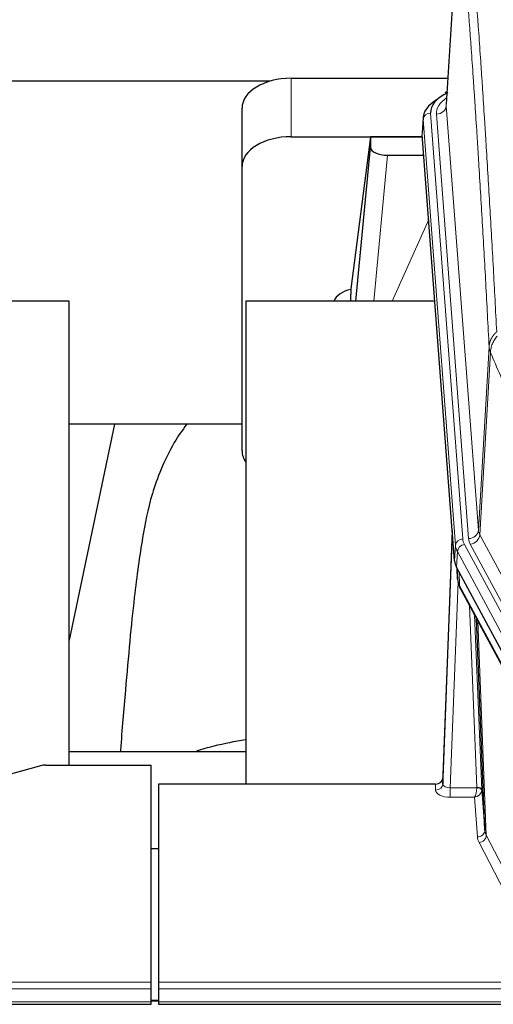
# Model space of a CAD drawing. Header units: inches. Extents: x 0 to 23760, y -13 to 16800.
# Tile 141 of 256: x 4661 to 4854, y 14203 to 14604. Entities that reach past the tile are written whole.
import ezdxf

# ---------------------------------------------------------------- set-up
doc = ezdxf.new("R2010")
doc.units = ezdxf.units.IN
doc.layers.add('1', color=7, linetype='Continuous', true_color=0xffffff)

msp = doc.modelspace()

# ---------------------------------------------------------------- linework, layer by layer
at = {"layer": '1', "color": 2, "linetype": 'Continuous', "lineweight": 25}
for p, q in [((4839.768, 14655.886), (4834.518, 14569.25)), ((4762.647, 14578.644), (4595.547, 14578.644)), ((4771.339, 14579.849), (4835.162, 14579.849)), ((4834.83, 14574.393), (4833.886, 14573.957)), ((4751.339, 14543.873), (4751.339, 14567.675)), ((4825.139, 14563.9), (4824.758, 14557.617)), ((4771.339, 14556.047), (4824.826, 14556.047)), ((4803.65, 14555.957), (4795.602, 14494.172)), ((4824.833, 14555.957), (4803.65, 14555.957)), ((4803.65, 14555.957), (4803.65, 14551.726)), ((4837.882, 14383.38), (4824.764, 14556.834)), ((4797.739, 14489.07), (4803.65, 14551.726)), ((4810.623, 14548.506), (4825.394, 14548.506)), ((4751.339, 14428.219), (4751.339, 14543.873)), ((4795.601, 14494.165), (4795.602, 14494.172)), ((4795.601, 14494.165), (4795.601, 14491.98)), ((4680.946, 14489.07), (4600.678, 14489.07)), ((4680.946, 14300.268), (4680.946, 14489.07)), ((4829.89, 14489.07), (4752.946, 14489.07)), ((4752.946, 14489.07), (4752.946, 14292.503)), ((4699.469, 14438.989), (4680.946, 14351.095)), ((4751.3, 14438.991), (4680.964, 14438.991)), ((4836.945, 14395.762), (4833.188, 14295.123)), ((4833.177, 14292.586), (4836.865, 14391.368)), ((4860.921, 14339.588), (4838.666, 14380.803)), ((4838.794, 14380.566), (4839.157, 14375.764)), ((4839.151, 14375.878), (4838.98, 14380.222)), ((4839.151, 14375.878), (4839.157, 14375.764)), ((4840.295, 14371.968), (4862.042, 14331.693)), ((4850.202, 14273.758), (4846.774, 14359.968)), ((4680.949, 14305.841), (4752.946, 14305.841)), ((4669.83, 14300.073), (4653.665, 14295.542)), ((4671.329, 14300.268), (4714.286, 14300.268)), ((4714.286, 14211.867), (4714.286, 14300.268)), ((4833.188, 14295.123), (4833.177, 14292.586)), ((4717.286, 14292.501), (4717.286, 14211.867)), ((4830.189, 14292.501), (4717.286, 14292.501)), ((4848.973, 14290.375), (4850.202, 14273.758)), ((4714.286, 14266.303), (4717.286, 14266.303)), ((4714.286, 14209.133), (4714.286, 14211.867)), ((4714.286, 14203.885), (4714.286, 14209.133)), ((4717.286, 14211.867), (4717.286, 14209.133)), ((4717.286, 14209.133), (4717.286, 14203.885)), ((4157.286, 14202.869), (4714.286, 14202.869)), ((4717.221, 14204.375), (4714.247, 14204.375)), ((4714.286, 14202.869), (4714.286, 14203.885)), ((4717.286, 14203.885), (4717.286, 14202.869)), ((4717.286, 14202.869), (5274.286, 14202.869))]:
    msp.add_line(p, q, dxfattribs=at)
at = {"layer": '1', "color": 110, "linetype": 'Continuous', "lineweight": 13}
for p, q in [((4839.77, 14655.264), (4834.522, 14568.675)), ((4771.339, 14556.047), (4771.339, 14579.849)), ((4834.522, 14568.675), (4847.589, 14395.902)), ((4825.145, 14563.113), (4824.764, 14556.834)), ((4838.255, 14389.753), (4825.145, 14563.113)), ((4828.139, 14565.683), (4841.249, 14392.323)), ((4830.53, 14565.248), (4843.597, 14392.475)), ((4810.623, 14548.506), (4805.016, 14489.071)), ((4812.428, 14489.071), (4827.369, 14522.385)), ((4847.589, 14395.902), (4851.965, 14470.578)), ((4852.522, 14468.245), (4848.17, 14393.993)), ((4848.17, 14393.993), (4869.522, 14354.449)), ((4837.882, 14383.38), (4838.255, 14389.753)), ((4841.947, 14390.032), (4864.121, 14348.966)), ((4865.646, 14350.641), (4844.294, 14390.184)), ((4839.04, 14387.175), (4838.666, 14380.803)), ((4861.214, 14346.11), (4839.04, 14387.175)), ((4838.797, 14380.562), (4839.151, 14375.878)), ((4839.718, 14378.856), (4839.936, 14373.298)), ((4839.3, 14374.906), (4836.169, 14291.054)), ((4839.936, 14373.298), (4861.683, 14333.023)), ((4846.976, 14291.141), (4843.953, 14365.193)), ((4846.08, 14361.253), (4848.973, 14290.375)), ((4847.32, 14358.958), (4850.787, 14271.747)), ((4830.178, 14290.053), (4830.189, 14292.501)), ((4836.169, 14291.054), (4836.169, 14287.139)), ((4836.169, 14291.054), (4846.975, 14291.054)), ((4836.169, 14287.139), (4846.012, 14287.139)), ((4847.205, 14270.991), (4846.012, 14287.139)), ((4850.787, 14271.747), (4872.272, 14230.132)), ((4869.364, 14227.069), (4847.879, 14268.684)), ((4157.286, 14211.867), (4714.286, 14211.867)), ((4157.286, 14209.133), (4714.286, 14209.133)), ((4717.286, 14211.867), (5274.286, 14211.867)), ((4717.286, 14209.133), (5274.286, 14209.133)), ((4157.286, 14203.885), (4714.286, 14203.885)), ((4714.247, 14204.149), (4717.221, 14204.149)), ((4717.286, 14203.885), (5274.286, 14203.885))]:
    msp.add_line(p, q, dxfattribs=at)
at = {"layer": '1', "color": 2, "linetype": 'Continuous', "lineweight": 25}
for centre, major_axis, ratio, start_param, end_param in [((4771.339, 14567.675), (-20, 0), 0.608706, 4.712389, 6.2831853), ((4852.158, 14566.057), (-24.034, 0.016), 0.461198, 5.4992389, 6.318352), ((4835.144, 14571.234), (1.258, -2.724), 0.6272114, 2.6666598, 3.1415983), ((4852.158, 14563.396), (-27.03, 0.194), 0.4633579, 5.618257, 6.3212481), ((4771.339, 14543.873), (-20, 0), 0.608706, 4.712389, 6.2831853), ((4810.677, 14551.751), (7.027, 0.031), 0.4617281, 3.1395348, 4.7027345), ((4798.48, 14486.991), (-10.208, 0), 0.7029015, 4.9983373, 5.9892938), ((4798.48, 14295.601), (-10.152, 515.131), 0.0020796, 5.0973621, 5.1034662), ((4771.339, 14428.219), (-20, 0), 0.608706, 0, 0.4035719), ((4864.902, 14383.819), (27.037, 0.006), 0.4611335, 3.1763491, 3.3855005), ((4866.946, 14356.089), (-27.174, 22.247), 0.2659531, 0.2482946, 0.2802748), ((4865.795, 14385.365), (26.161, 11.46), 0.4493681, 3.0159633, 3.1613144), ((4843.649, 14374.189), (3.584, 1.776), 0.8816114, 2.7716102, 3.1419462), ((4671.332, 14298.811), (-3, 0.002), 0.4856498, 4.7136997, 5.2369038), ((4830.189, 14295.214), (3, 0.002), 0.9042699, 4.7116987, 6.2488686)]:
    msp.add_ellipse(centre, major_axis=major_axis, ratio=ratio, start_param=start_param, end_param=end_param, dxfattribs=at)
at = {"layer": '1', "color": 110, "linetype": 'Continuous', "lineweight": 13}
for centre, major_axis, ratio, start_param, end_param in [((4854.55, 14565.622), (-24.034, 0.016), 0.461198, 5.6862399, 6.318352), ((4830.53, 14568.796), (3.989, 0.302), 0.8864705, 4.6454478, 6.1638843), ((4828.139, 14563.022), (2.991, 0.226), 0.8864705, 1.5038552, 3.0222916), ((4836.865, 14389.215), (0.214, 6.443), 0.0117452, 0.5090713, 1.2305416), ((4843.597, 14396.023), (3.989, 0.302), 0.8864705, 4.6454478, 6.1638843), ((4844.294, 14393.732), (3.52, 1.9), 0.8606628, 4.2773553, 5.7957917), ((4867.615, 14396.414), (20.038, 0.241), 0.4621297, 3.1708089, 3.3799603), ((4839.864, 14391.277), (2.998, -0.112), 0.4302668, 3.1576572, 3.7226285), ((4841.249, 14389.662), (2.991, 0.226), 0.8864705, 1.5038552, 3.0222916), ((4865.267, 14390.052), (-27.028, 0.171), 0.4605352, 0.0378207, 0.2469722), ((4841.947, 14387.371), (2.64, 1.425), 0.8606628, 1.1357626, 2.6541991), ((4865.267, 14392.713), (24.033, 0.005), 0.4611335, 3.1763491, 3.3855005), ((4867.615, 14392.866), (24.033, 0.005), 0.4611335, 3.1763491, 3.3855005), ((4866.945, 14356.089), (-27.538, 20.422), 0.1820491, 0.3394773, 0.3714577), ((4843.815, 14373.869), (3.52, 1.9), 0.8606628, 2.7414655, 3.1415888), ((4836.182, 14290.053), (6.003, 0.008), 0.4854373, 3.1388974, 4.7096937), ((4830.178, 14292.677), (-3, 0.013), 0.8746179, 1.5745081, 3.1116779), ((4836.182, 14292.677), (3.004, 0.138), 0.5390598, 3.1127167, 4.683513), ((4846.012, 14289.763), (0.506, 2.997), 0.2740591, 3.694004, 5.2037138), ((4846.012, 14289.763), (2.669, 1.608), 0.8008031, 4.262859, 5.7725688), ((4845.976, 14291.11), (-1.001, 0.011), 0.903668, 3.0924533, 3.1882188), ((4846.975, 14290.193), (1.996, -0.13), 0.4297663, 0.0674602, 1.5988341), ((4846.976, 14290.28), (1.998, 0.082), 0.4302193, 0.0160628, 1.553239), ((4845.976, 14290.249), (2.996, 0.15), 0.884215, 6.1784613, 6.2742268), ((4847.205, 14273.615), (-2.992, -0.221), 0.8740585, 1.5062672, 3.1117425), ((4870.205, 14274.012), (-20.016, 0.121), 0.4848834, 0.0387668, 0.248091), ((4870.205, 14271.388), (-23.014, 0.002), 0.4845187, 0.0358431, 0.2451673), ((4847.879, 14271.308), (-2.666, -1.376), 0.8484453, 1.1579292, 2.76165)]:
    msp.add_ellipse(centre, major_axis=major_axis, ratio=ratio, start_param=start_param, end_param=end_param, dxfattribs=at)
for points, knots in [([(4842.826, 14661.88), (4843.397, 14655.189), (4844.525, 14641.547), (4846.17, 14620.305), (4847.236, 14605.626), (4848.025, 14594.422), (4848.416, 14588.772), (4848.867, 14582.095), (4849.06, 14579.215), (4849.188, 14577.291), (4849.252, 14576.327), (4849.57, 14571.497), (4849.95, 14565.654), (4850.388, 14558.754), (4850.575, 14555.779), (4850.699, 14553.791), (4850.761, 14552.796), (4851.317, 14543.818), (4852.29, 14527.61), (4853.7, 14502.558), (4854.609, 14485.362), (4855.055, 14476.64)], [0, 0, 0, 0, 0.125, 0.25, 0.375, 0.375, 0.4375, 0.46875, 0.484375, 0.484375, 0.5, 0.5, 0.5625, 0.59375, 0.609375, 0.609375, 0.625, 0.625, 0.75, 0.875, 1, 1, 1, 1]), ([(4851.965, 14470.578), (4851.52, 14479.272), (4850.615, 14496.414), (4849.208, 14521.388), (4848.238, 14537.546), (4847.683, 14546.497), (4847.621, 14547.489), (4847.498, 14549.471), (4847.312, 14552.437), (4846.875, 14559.316), (4846.496, 14565.142), (4846.178, 14569.957), (4846.115, 14570.918), (4845.987, 14572.836), (4845.795, 14575.708), (4845.345, 14582.365), (4844.955, 14587.999), (4844.169, 14599.17), (4843.105, 14613.806), (4841.464, 14634.987), (4840.34, 14648.591), (4839.77, 14655.264)], [0, 0, 0, 0, 0.125, 0.25, 0.375, 0.375, 0.390625, 0.390625, 0.40625, 0.4375, 0.5, 0.5, 0.515625, 0.515625, 0.53125, 0.5625, 0.625, 0.625, 0.75, 0.875, 1, 1, 1, 1]), ([(4851.965, 14470.578), (4851.966, 14470.593), (4851.968, 14470.623), (4851.971, 14470.668), (4851.974, 14470.713), (4851.978, 14470.758), (4851.982, 14470.802), (4851.986, 14470.847), (4851.99, 14470.892), (4851.995, 14470.937), (4852, 14470.981), (4852.005, 14471.026), (4852.01, 14471.071), (4852.016, 14471.115), (4852.021, 14471.16), (4852.028, 14471.205), (4852.034, 14471.249), (4852.041, 14471.294), (4852.047, 14471.338), (4852.055, 14471.383), (4852.062, 14471.427), (4852.069, 14471.472), (4852.077, 14471.516), (4852.085, 14471.561), (4852.094, 14471.605), (4852.102, 14471.649), (4852.111, 14471.694), (4852.12, 14471.738), (4852.13, 14471.782), (4852.139, 14471.826), (4852.149, 14471.871), (4852.159, 14471.915), (4852.17, 14471.959), (4852.18, 14472.003), (4852.191, 14472.047), (4852.202, 14472.091), (4852.214, 14472.134), (4852.225, 14472.178), (4852.237, 14472.222), (4852.249, 14472.266), (4852.262, 14472.31), (4852.274, 14472.353), (4852.287, 14472.397), (4852.3, 14472.44), (4852.314, 14472.484), (4852.327, 14472.527), (4852.341, 14472.571), (4852.355, 14472.614), (4852.37, 14472.657), (4852.384, 14472.7), (4852.399, 14472.743), (4852.414, 14472.787), (4852.429, 14472.83), (4852.445, 14472.872), (4852.461, 14472.915), (4852.477, 14472.958), (4852.493, 14473.001), (4852.51, 14473.044), (4852.526, 14473.086), (4852.543, 14473.129), (4852.561, 14473.171), (4852.578, 14473.214), (4852.596, 14473.256), (4852.614, 14473.298), (4852.632, 14473.34), (4852.65, 14473.382), (4852.669, 14473.425), (4852.688, 14473.466), (4852.707, 14473.508), (4852.726, 14473.55), (4852.746, 14473.592), (4852.766, 14473.633), (4852.786, 14473.675), (4852.806, 14473.716), (4852.827, 14473.758), (4852.847, 14473.799), (4852.875, 14473.852), (4852.908, 14473.917), (4852.949, 14473.994), (4852.991, 14474.071), (4853.033, 14474.147), (4853.077, 14474.223), (4853.121, 14474.298), (4853.165, 14474.374), (4853.211, 14474.449), (4853.257, 14474.523), (4853.304, 14474.597), (4853.352, 14474.671), (4853.401, 14474.745), (4853.45, 14474.818), (4853.501, 14474.891), (4853.552, 14474.963), (4853.603, 14475.036), (4853.656, 14475.107), (4853.709, 14475.179), (4853.763, 14475.25), (4853.817, 14475.32), (4853.873, 14475.39), (4853.929, 14475.46), (4853.986, 14475.529), (4854.043, 14475.598), (4854.101, 14475.667), (4854.16, 14475.735), (4854.22, 14475.803), (4854.28, 14475.87), (4854.341, 14475.937), (4854.403, 14476.003), (4854.465, 14476.069), (4854.528, 14476.134), (4854.591, 14476.199), (4854.656, 14476.264), (4854.721, 14476.328), (4854.786, 14476.391), (4854.852, 14476.454), (4854.919, 14476.517), (4854.987, 14476.579), (4855.032, 14476.62), (4855.055, 14476.64)], [0, 0, 0, 0, 0.0066687, 0.0133374, 0.0200061, 0.0266746, 0.0333432, 0.0400116, 0.0466801, 0.0533484, 0.0600168, 0.066685, 0.0733532, 0.0800214, 0.0866895, 0.0933575, 0.1000255, 0.1066935, 0.1133614, 0.1200292, 0.126697, 0.1333647, 0.1400324, 0.1467001, 0.1533676, 0.1600352, 0.1667026, 0.1733701, 0.1800374, 0.1867047, 0.193372, 0.2000392, 0.2067064, 0.2133735, 0.2200405, 0.2267075, 0.2333745, 0.2400414, 0.2467082, 0.253375, 0.2600418, 0.2667085, 0.2733751, 0.2800417, 0.2867082, 0.2933747, 0.3000412, 0.3067075, 0.3133739, 0.3200401, 0.3267064, 0.3333725, 0.3400387, 0.3467047, 0.3533708, 0.3600367, 0.3667026, 0.3733685, 0.3800343, 0.3867001, 0.3933658, 0.4000315, 0.4066971, 0.4133626, 0.4200281, 0.4266936, 0.433359, 0.4400243, 0.4466896, 0.4533549, 0.4600201, 0.4666852, 0.4733503, 0.4800154, 0.4866804, 0.4933453, 0.5000102, 0.5125098, 0.5250093, 0.5375088, 0.5500082, 0.5625077, 0.5750071, 0.5875066, 0.600006, 0.6125054, 0.6250049, 0.6375043, 0.6500037, 0.6625032, 0.6750026, 0.6875021, 0.7000016, 0.7125011, 0.7250006, 0.7375001, 0.7499997, 0.7624993, 0.7749989, 0.7874985, 0.7999982, 0.812498, 0.8249977, 0.8374975, 0.8499974, 0.8624973, 0.8749972, 0.8874972, 0.8999973, 0.9124974, 0.9249976, 0.9374978, 0.9499981, 0.9624985, 0.9749989, 0.9874994, 1, 1, 1, 1]), ([(4852.522, 14468.245), (4852.543, 14468.828), (4852.621, 14469.416), (4852.884, 14470.582), (4853.07, 14471.161), (4853.541, 14472.293), (4853.827, 14472.845), (4854.485, 14473.909), (4854.858, 14474.42), (4855.267, 14474.903)], [0, 0, 0, 0, 0.25, 0.25, 0.5, 0.5, 0.75, 0.75, 1, 1, 1, 1]), ([(4852.522, 14468.245), (4852.517, 14468.257), (4852.506, 14468.282), (4852.491, 14468.321), (4852.476, 14468.359), (4852.461, 14468.399), (4852.445, 14468.439), (4852.43, 14468.479), (4852.415, 14468.521), (4852.399, 14468.563), (4852.384, 14468.605), (4852.369, 14468.648), (4852.353, 14468.692), (4852.338, 14468.736), (4852.323, 14468.781), (4852.307, 14468.827), (4852.292, 14468.873), (4852.277, 14468.92), (4852.262, 14468.968), (4852.248, 14469.016), (4852.233, 14469.064), (4852.219, 14469.114), (4852.204, 14469.164), (4852.19, 14469.214), (4852.176, 14469.266), (4852.163, 14469.317), (4852.149, 14469.37), (4852.129, 14469.454), (4852.103, 14469.566), (4852.074, 14469.703), (4852.051, 14469.831), (4852.031, 14469.948), (4852.016, 14470.055), (4852.003, 14470.152), (4851.993, 14470.239), (4851.985, 14470.316), (4851.979, 14470.383), (4851.974, 14470.44), (4851.971, 14470.487), (4851.968, 14470.524), (4851.967, 14470.551), (4851.966, 14470.568), (4851.965, 14470.576), (4851.965, 14470.578)], [0, 0, 0, 0, 0.0155037, 0.0313049, 0.0474035, 0.0637997, 0.0804935, 0.097485, 0.1147743, 0.1323613, 0.1502462, 0.1684289, 0.1869096, 0.2056883, 0.224765, 0.2441397, 0.2638126, 0.2837835, 0.3040527, 0.32462, 0.3454856, 0.3666494, 0.3881116, 0.409872, 0.4319308, 0.454288, 0.4769435, 0.4998975, 0.5635611, 0.6228928, 0.6778927, 0.7285606, 0.7748966, 0.8169007, 0.8545729, 0.8879131, 0.9169214, 0.9415977, 0.9619421, 0.9779545, 0.989635, 0.9969835, 1, 1, 1, 1]), ([(4868.564, 14430.1), (4867.233, 14433.341), (4865.901, 14436.566), (4863.233, 14442.986), (4861.898, 14446.18), (4857.887, 14455.717), (4855.207, 14462.012), (4852.522, 14468.245)], [0, 0, 0, 0, 0.25, 0.25, 0.5, 0.5, 1, 1, 1, 1])]:
    msp.add_open_spline(points, degree=3, knots=knots, dxfattribs=at)
at = {"layer": '1', "color": 2, "linetype": 'Continuous', "lineweight": 25}
for points, knots in [([(4728.808, 14439.05), (4726.93, 14436.569), (4720.329, 14426.651), (4713.695, 14408.823), (4710.505, 14391.773), (4707.112, 14367.721), (4704.419, 14337.563), (4702.452, 14314.641), (4701.795, 14306.024), (4701.783, 14305.865)], [0, 0, 0, 0, 0.0518113, 0.2036205, 0.372795, 0.587921, 0.850882, 0.9972478, 1, 1, 1, 1]), ([(4732.869, 14306.069), (4735.162, 14306.798), (4741.624, 14308.623), (4748.455, 14309.956), (4752.808, 14310.607)], [0, 0, 0, 0, 0.3660944, 1, 1, 1, 1])]:
    msp.add_open_spline(points, degree=3, knots=knots, dxfattribs=at)
msp.add_open_spline([(4840.065, 14372.413), (4840.175, 14372.191), (4840.295, 14371.968)], degree=2, dxfattribs=at)

doc.saveas('drawing.dxf')
